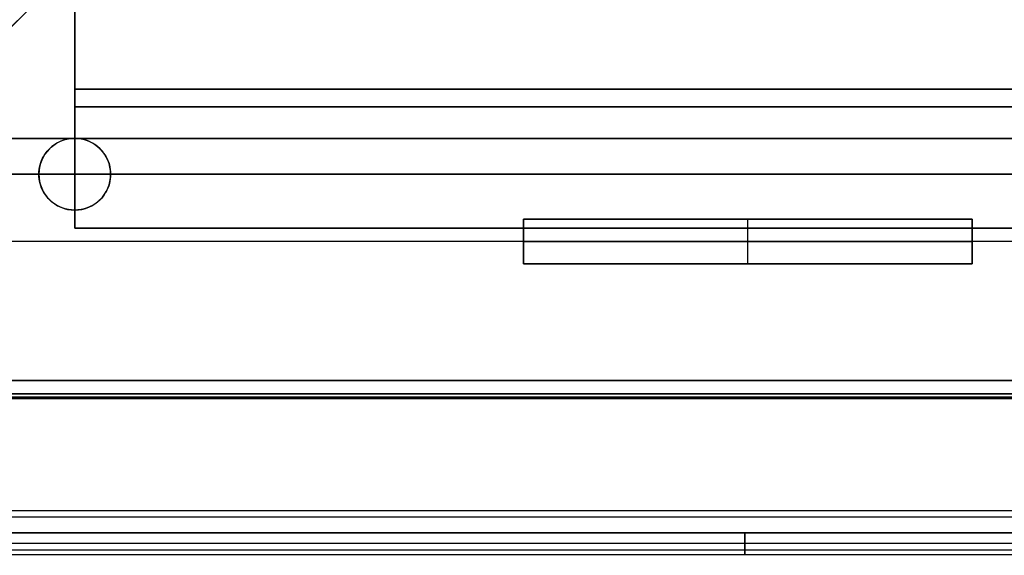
# Model space of a CAD drawing. Header units: millimetres. Extents: x -360 to 360, y 0 to 720.
# Tile 39 of 91: x -256 to -146, y 274 to 334. Entities that reach past the tile are written whole.
import ezdxf

# ---------------------------------------------------------------- set-up
doc = ezdxf.new("R2010")
doc.units = ezdxf.units.MM
doc.header["$MEASUREMENT"] = 0
for name, color, linetype in [('IGES LEVEL 16', 7, 'Continuous'), ('IGES LEVEL 18', 7, 'Continuous'), ('IGES LEVEL 20', 7, 'Continuous'), ('IGES LEVEL 27', 7, 'Continuous'), ('IGES LEVEL 28', 7, 'Continuous'), ('IGES LEVEL 32', 7, 'Continuous'), ('IGES LEVEL 34', 7, 'Continuous'), ('IGES LEVEL 36', 7, 'Continuous'), ('IGES LEVEL 38', 7, 'Continuous'), ('IGES LEVEL 9', 7, 'Continuous')]:
    doc.layers.add(name, color=color, linetype=linetype)

msp = doc.modelspace()

# ---------------------------------------------------------------- linework, layer by layer
at = {"layer": 'IGES LEVEL 16'}
for points in [[(-150, 312, 276), (-175, 312, 276), (-200, 312, 276)], [(-200, 312, 226), (-175, 312, 226), (-150, 312, 226)], [(-200, 307, 276), (-200, 309.5, 276), (-200, 312, 276)], [(-200, 312, 226), (-200, 309.5, 226), (-200, 307, 226)], [(-200, 312, 276), (-200, 312, 251), (-200, 312, 226)], [(-150, 312, 276), (-150, 309.5, 276), (-150, 307, 276)], [(-150, 312, 226), (-150, 312, 251), (-150, 312, 276)], [(-150, 312, 226), (-150, 309.5, 226), (-150, 307, 226)], [(-200, 307, 276), (-175, 307, 276), (-150, 307, 276)], [(-150, 307, 226), (-175, 307, 226), (-200, 307, 226)], [(-200, 307, 226), (-200, 307, 251), (-200, 307, 276)], [(-150, 307, 276), (-150, 307, 251), (-150, 307, 226)]]:
    msp.add_open_spline(points, degree=2, dxfattribs=at)
at = {"layer": 'IGES LEVEL 16', "color": 252}
for points in [[(-200, 312, 276), (-200, 312, 251), (-200, 312, 226)], [(-200, 312, 226), (-175, 312, 226), (-150, 312, 226)], [(-150, 312, 276), (-175, 312, 276), (-200, 312, 276)], [(-200, 312, 251), (-175, 312, 251), (-150, 312, 251)], [(-150, 312, 276), (-175, 312, 276), (-200, 312, 276)], [(-200, 312, 276), (-200, 309.5, 276), (-200, 307, 276)], [(-200, 307, 226), (-200, 309.5, 226), (-200, 312, 226)], [(-200, 312, 226), (-175, 312, 226), (-150, 312, 226)], [(-200, 307, 276), (-200, 309.5, 276), (-200, 312, 276)], [(-200, 312, 276), (-200, 312, 251), (-200, 312, 226)], [(-200, 312, 226), (-200, 309.5, 226), (-200, 307, 226)], [(-200, 307, 251), (-200, 309.5, 251), (-200, 312, 251)], [(-175, 312, 276), (-175, 312, 251), (-175, 312, 226)], [(-175, 307, 276), (-175, 309.5, 276), (-175, 312, 276)], [(-175, 307, 226), (-175, 309.5, 226), (-175, 312, 226)], [(-150, 312, 226), (-150, 312, 251), (-150, 312, 276)], [(-150, 307, 276), (-150, 309.5, 276), (-150, 312, 276)], [(-150, 307, 226), (-150, 309.5, 226), (-150, 312, 226)], [(-150, 312, 226), (-150, 312, 251), (-150, 312, 276)], [(-150, 312, 276), (-150, 309.5, 276), (-150, 307, 276)], [(-150, 307, 251), (-150, 309.5, 251), (-150, 312, 251)], [(-150, 312, 226), (-150, 309.5, 226), (-150, 307, 226)], [(-200, 309.5, 276), (-175, 309.5, 276), (-150, 309.5, 276)], [(-150, 309.5, 226), (-175, 309.5, 226), (-200, 309.5, 226)], [(-200, 309.5, 226), (-200, 309.5, 251), (-200, 309.5, 276)], [(-150, 309.5, 276), (-150, 309.5, 251), (-150, 309.5, 226)], [(-200, 307, 276), (-200, 307, 251), (-200, 307, 226)], [(-200, 307, 226), (-175, 307, 226), (-150, 307, 226)], [(-150, 307, 276), (-175, 307, 276), (-200, 307, 276)], [(-200, 307, 251), (-175, 307, 251), (-150, 307, 251)], [(-200, 307, 276), (-175, 307, 276), (-150, 307, 276)], [(-150, 307, 226), (-175, 307, 226), (-200, 307, 226)], [(-200, 307, 226), (-200, 307, 251), (-200, 307, 276)], [(-175, 307, 276), (-175, 307, 251), (-175, 307, 226)], [(-150, 307, 226), (-150, 307, 251), (-150, 307, 276)], [(-150, 307, 276), (-150, 307, 251), (-150, 307, 226)]]:
    msp.add_open_spline(points, degree=2, dxfattribs=at)
at = {"layer": 'IGES LEVEL 18'}
for points in [[(-150, 312, -226), (-175, 312, -226), (-200, 312, -226)], [(-200, 312, -276), (-175, 312, -276), (-150, 312, -276)], [(-200, 307, -226), (-200, 309.5, -226), (-200, 312, -226)], [(-200, 312, -276), (-200, 309.5, -276), (-200, 307, -276)], [(-200, 312, -226), (-200, 312, -251), (-200, 312, -276)], [(-150, 312, -226), (-150, 309.5, -226), (-150, 307, -226)], [(-150, 312, -276), (-150, 312, -251), (-150, 312, -226)], [(-150, 312, -276), (-150, 309.5, -276), (-150, 307, -276)], [(-200, 307, -226), (-175, 307, -226), (-150, 307, -226)], [(-150, 307, -276), (-175, 307, -276), (-200, 307, -276)], [(-200, 307, -276), (-200, 307, -251), (-200, 307, -226)], [(-150, 307, -226), (-150, 307, -251), (-150, 307, -276)]]:
    msp.add_open_spline(points, degree=2, dxfattribs=at)
at = {"layer": 'IGES LEVEL 18', "color": 252}
for points in [[(-200, 312, -276), (-200, 312, -251), (-200, 312, -226)], [(-200, 312, -226), (-175, 312, -226), (-150, 312, -226)], [(-150, 312, -276), (-175, 312, -276), (-200, 312, -276)], [(-200, 312, -251), (-175, 312, -251), (-150, 312, -251)], [(-150, 312, -226), (-175, 312, -226), (-200, 312, -226)], [(-200, 312, -226), (-200, 309.5, -226), (-200, 307, -226)], [(-200, 307, -276), (-200, 309.5, -276), (-200, 312, -276)], [(-200, 312, -276), (-175, 312, -276), (-150, 312, -276)], [(-200, 307, -226), (-200, 309.5, -226), (-200, 312, -226)], [(-200, 312, -226), (-200, 312, -251), (-200, 312, -276)], [(-200, 312, -276), (-200, 309.5, -276), (-200, 307, -276)], [(-200, 307, -251), (-200, 309.5, -251), (-200, 312, -251)], [(-175, 312, -276), (-175, 312, -251), (-175, 312, -226)], [(-175, 307, -226), (-175, 309.5, -226), (-175, 312, -226)], [(-175, 307, -276), (-175, 309.5, -276), (-175, 312, -276)], [(-150, 312, -226), (-150, 312, -251), (-150, 312, -276)], [(-150, 307, -226), (-150, 309.5, -226), (-150, 312, -226)], [(-150, 307, -276), (-150, 309.5, -276), (-150, 312, -276)], [(-150, 312, -276), (-150, 312, -251), (-150, 312, -226)], [(-150, 312, -226), (-150, 309.5, -226), (-150, 307, -226)], [(-150, 307, -251), (-150, 309.5, -251), (-150, 312, -251)], [(-150, 312, -276), (-150, 309.5, -276), (-150, 307, -276)], [(-200, 309.5, -226), (-175, 309.5, -226), (-150, 309.5, -226)], [(-150, 309.5, -276), (-175, 309.5, -276), (-200, 309.5, -276)], [(-200, 309.5, -276), (-200, 309.5, -251), (-200, 309.5, -226)], [(-150, 309.5, -226), (-150, 309.5, -251), (-150, 309.5, -276)], [(-200, 307, -276), (-200, 307, -251), (-200, 307, -226)], [(-200, 307, -226), (-175, 307, -226), (-150, 307, -226)], [(-150, 307, -276), (-175, 307, -276), (-200, 307, -276)], [(-200, 307, -251), (-175, 307, -251), (-150, 307, -251)], [(-200, 307, -226), (-175, 307, -226), (-150, 307, -226)], [(-150, 307, -276), (-175, 307, -276), (-200, 307, -276)], [(-200, 307, -276), (-200, 307, -251), (-200, 307, -226)], [(-175, 307, -276), (-175, 307, -251), (-175, 307, -226)], [(-150, 307, -226), (-150, 307, -251), (-150, 307, -276)], [(-150, 307, -226), (-150, 307, -251), (-150, 307, -276)]]:
    msp.add_open_spline(points, degree=2, dxfattribs=at)
at = {"layer": 'IGES LEVEL 20'}
for centre, start, end in [((-250, 317, -278), 0, 180), ((-250, 317, -294), 0, 180), ((-250, 317, -296), 0, 180), ((-250, 317, -276), 0, 180), ((-250, 317, -278), 180, 0), ((-250, 317, -276), 180, 0), ((-250, 317, -296), 180, 0), ((-250, 317, -294), 180, 0)]:
    msp.add_arc(centre, 4, start, end, dxfattribs=at)
at = {"layer": 'IGES LEVEL 20', "color": 252}
for centre, start, end in [((-250, 317, -294), 0, 180), ((-250, 317, -296), 0, 180), ((-250, 317, -295.5), 0, 180), ((-250, 317, -295), 0, 180), ((-250, 317, -294.5), 0, 180), ((-250, 317, -276), 0, 180), ((-250, 317, -278), 0, 180), ((-250, 317, -277.5), 0, 180), ((-250, 317, -277), 0, 180), ((-250, 317, -276.5), 0, 180), ((-250, 317, -278), 0, 180), ((-250, 317, -294), 0, 180), ((-250, 317, -276), 0, 180), ((-250, 317, -278), 180, 0), ((-250, 317, -294), 180, 0), ((-250, 317, -276), 180, 0), ((-250, 317, -278), 180, 0), ((-250, 317, -276), 180, 0), ((-250, 317, -277.5), 180, 360), ((-250, 317, -277), 180, 360), ((-250, 317, -276.5), 180, 360), ((-250, 317, -296), 180, 0), ((-250, 317, -294), 180, 0), ((-250, 317, -295.5), 180, 360), ((-250, 317, -295), 180, 360), ((-250, 317, -294.5), 180, 360)]:
    msp.add_arc(centre, 4, start, end, dxfattribs=at)
for points, knots in [([(-254, 317, -296), (-254, 317.71, -296), (-253.81, 318.41, -296), (-253.23, 319.41, -296), (-252.95, 319.74, -296), (-251.89, 320.66, -296), (-250.96, 321, -296), (-249.04, 321, -296), (-248.11, 320.66, -296), (-247.05, 319.74, -296), (-246.77, 319.41, -296), (-246.19, 318.41, -296), (-246, 317.71, -296), (-246, 317, -296)], [1, 1, 1, 1, 1.167671, 1.167671, 1.273728, 1.273728, 1.500006, 1.500006, 1.726333, 1.726333, 1.83234, 1.83234, 2, 2, 2, 2]), ([(-246, 317, -296), (-246, 316.29, -296), (-246.19, 315.59, -296), (-246.77, 314.59, -296), (-247.05, 314.26, -296), (-248.11, 313.34, -296), (-249.04, 313, -296), (-250.96, 313, -296), (-251.89, 313.34, -296), (-252.95, 314.26, -296), (-253.23, 314.59, -296), (-253.81, 315.59, -296), (-254, 316.29, -296), (-254, 317, -296)], [0, 0, 0, 0, 0.167671, 0.167671, 0.273727, 0.273727, 0.500006, 0.500006, 0.726332, 0.726332, 0.832339, 0.832339, 1, 1, 1, 1])]:
    msp.add_open_spline(points, degree=3, knots=knots, dxfattribs=at)
for points in [[(-250.78, 320.92, -296), (-250.78, 320.92, -295), (-250.78, 320.92, -294)], [(-250.78, 320.92, -278), (-250.78, 320.92, -277), (-250.78, 320.92, -276)], [(-247.46, 320.09, -296), (-247.46, 320.09, -295), (-247.46, 320.09, -294)], [(-247.46, 320.09, -278), (-247.46, 320.09, -277), (-247.46, 320.09, -276)], [(-253.53, 318.89, -296), (-253.53, 318.89, -295), (-253.53, 318.89, -294)], [(-253.53, 318.89, -278), (-253.53, 318.89, -277), (-253.53, 318.89, -276)], [(-254, 317, -278), (-285, 317, -278), (-316, 317, -278)], [(-316, 317, -294), (-285, 317, -294), (-254, 317, -294)], [(-316, 317, -296), (-285, 317, -296), (-254, 317, -296)], [(-254, 317, -276), (-285, 317, -276), (-316, 317, -276)], [(-254, 317, -296), (-254, 317, -295), (-254, 317, -294)], [(-254, 317, -278), (-254, 317, -277), (-254, 317, -276)], [(-254, 317, -276), (-254, 317, -277), (-254, 317, -278)], [(-254, 317, -294), (-254, 317, -295), (-254, 317, -296)], [(-246, 317, -294), (-246, 317, -295), (-246, 317, -296)], [(-246, 317, -276), (-246, 317, -277), (-246, 317, -278)], [(246, 317, -278), (0, 317, -278), (-246, 317, -278)], [(-246, 317, -294), (0, 317, -294), (246, 317, -294)], [(-246, 317, -296), (0, 317, -296), (246, 317, -296)], [(246, 317, -276), (0, 317, -276), (-246, 317, -276)], [(-246, 317, -278), (-246, 317, -277), (-246, 317, -276)], [(-246, 317, -296), (-246, 317, -295), (-246, 317, -294)], [(-253.53, 315.11, -278), (-253.53, 315.11, -277), (-253.53, 315.11, -276)], [(-253.53, 315.11, -296), (-253.53, 315.11, -295), (-253.53, 315.11, -294)], [(-247.46, 313.91, -278), (-247.46, 313.91, -277), (-247.46, 313.91, -276)], [(-247.46, 313.91, -296), (-247.46, 313.91, -295), (-247.46, 313.91, -294)], [(-250.78, 313.08, -278), (-250.78, 313.08, -277), (-250.78, 313.08, -276)], [(-250.78, 313.08, -296), (-250.78, 313.08, -295), (-250.78, 313.08, -294)], [(316, 294, -278), (0, 294, -278), (-316, 294, -278)], [(-316, 294, -278), (0, 294, -278), (316, 294, -278)], [(316, 294, -294), (0, 294, -294), (-316, 294, -294)], [(-316, 294, -294), (0, 294, -294), (316, 294, -294)], [(-261, 294, -286), (0, 294, -286), (261, 294, -286)], [(-316, 292.5, -296), (0, 292.5, -296), (316, 292.5, -296)], [(-316, 292.5, -296), (0, 292.5, -296), (316, 292.5, -296)], [(316, 292.5, -276), (0, 292.5, -276), (-316, 292.5, -276)], [(316, 292.5, -276), (0, 292.5, -276), (-316, 292.5, -276)], [(316, 292.15, -295.85), (0, 292.15, -295.85), (-316, 292.15, -295.85)], [(316, 292.11, -276.18), (0, 292.11, -276.18), (-316, 292.11, -276.18)], [(316, 292, -295.5), (0, 292, -295.5), (-316, 292, -295.5)], [(-316, 292, -276.5), (0, 292, -276.5), (316, 292, -276.5)], [(-316, 292, -276.5), (0, 292, -276.5), (316, 292, -276.5)], [(316, 292, -295.5), (0, 292, -295.5), (-316, 292, -295.5)], [(-261, 292, -286), (0, 292, -286), (261, 292, -286)]]:
    msp.add_open_spline(points, degree=2, dxfattribs=at)
at = {"layer": 'IGES LEVEL 20'}
for points in [[(-254, 317, -276), (-254, 317, -277), (-254, 317, -278)], [(-254, 317, -294), (-254, 317, -295), (-254, 317, -296)], [(-246, 317, -278), (-246, 317, -277), (-246, 317, -276)], [(-246, 317, -296), (-246, 317, -295), (-246, 317, -294)], [(-316, 294, -278), (0, 294, -278), (316, 294, -278)], [(-316, 294, -294), (0, 294, -294), (316, 294, -294)], [(-316, 292.5, -296), (0, 292.5, -296), (316, 292.5, -296)], [(316, 292.5, -276), (0, 292.5, -276), (-316, 292.5, -276)], [(-316, 292, -276.5), (0, 292, -276.5), (316, 292, -276.5)], [(316, 292, -295.5), (0, 292, -295.5), (-316, 292, -295.5)]]:
    msp.add_open_spline(points, degree=2, dxfattribs=at)
at = {"layer": 'IGES LEVEL 27', "color": 255}
for points in [[(310, 309.5, 297), (0, 309.5, 297), (-310, 309.5, 297)], [(310, 309.5, 315), (0, 309.5, 315), (-310, 309.5, 315)], [(-310, 277, 315), (0, 277, 315), (310, 277, 315)], [(310, 277, 297), (0, 277, 297), (-310, 277, 297)], [(-310, 277, 306), (0, 277, 306), (310, 277, 306)], [(310, 277, 297), (0, 277, 297), (-310, 277, 297)], [(310, 277, 315), (0, 277, 315), (-310, 277, 315)]]:
    msp.add_open_spline(points, degree=2, dxfattribs=at)
at = {"layer": 'IGES LEVEL 27'}
for points in [[(310, 277, 297), (0, 277, 297), (-310, 277, 297)], [(310, 277, 315), (0, 277, 315), (-310, 277, 315)]]:
    msp.add_open_spline(points, degree=2, dxfattribs=at)
at = {"layer": 'IGES LEVEL 28'}
for centre, start, end in [((-250, 317, -315), 0, 180), ((-250, 317, -297), 0, 180), ((-250, 317, -315), 180, 0), ((-250, 317, -297), 180, 0)]:
    msp.add_arc(centre, 4, start, end, dxfattribs=at)
at = {"layer": 'IGES LEVEL 28', "color": 255}
for centre, start, end in [((-250, 317, -297), 0, 180), ((-250, 317, -315), 0, 180), ((-250, 317, -310.5), 0, 180), ((-250, 317, -306), 0, 180), ((-250, 317, -301.5), 0, 180), ((-250, 317, -315), 0, 180), ((-250, 317, -297), 0, 180), ((-250, 317, -315), 180, 0), ((-250, 317, -297), 180, 0), ((-250, 317, -315), 180, 0), ((-250, 317, -297), 180, 0), ((-250, 317, -310.5), 180, 360), ((-250, 317, -306), 180, 360), ((-250, 317, -301.5), 180, 360)]:
    msp.add_arc(centre, 4, start, end, dxfattribs=at)
for points in [[(-250.78, 320.92, -315), (-250.78, 320.92, -306), (-250.78, 320.92, -297)], [(-247.46, 320.09, -315), (-247.46, 320.09, -306), (-247.46, 320.09, -297)], [(-253.53, 318.89, -315), (-253.53, 318.89, -306), (-253.53, 318.89, -297)], [(-254, 317, -315), (-254, 317, -306), (-254, 317, -297)], [(-254, 317, -297), (-254, 317, -306), (-254, 317, -315)], [(-246, 317, -297), (-246, 317, -306), (-246, 317, -315)], [(-246, 317, -315), (-246, 317, -306), (-246, 317, -297)], [(-253.53, 315.11, -315), (-253.53, 315.11, -306), (-253.53, 315.11, -297)], [(-247.46, 313.91, -315), (-247.46, 313.91, -306), (-247.46, 313.91, -297)], [(-250.78, 313.08, -315), (-250.78, 313.08, -306), (-250.78, 313.08, -297)], [(310, 309.5, -315), (0, 309.5, -315), (-310, 309.5, -315)], [(310, 309.5, -297), (0, 309.5, -297), (-310, 309.5, -297)], [(-310, 277, -297), (0, 277, -297), (310, 277, -297)], [(310, 277, -315), (0, 277, -315), (-310, 277, -315)], [(-310, 277, -306), (0, 277, -306), (310, 277, -306)], [(310, 277, -315), (0, 277, -315), (-310, 277, -315)], [(310, 277, -297), (0, 277, -297), (-310, 277, -297)]]:
    msp.add_open_spline(points, degree=2, dxfattribs=at)
at = {"layer": 'IGES LEVEL 28'}
for points in [[(-254, 317, -297), (-254, 317, -306), (-254, 317, -315)], [(-246, 317, -315), (-246, 317, -306), (-246, 317, -297)], [(310, 277, -315), (0, 277, -315), (-310, 277, -315)], [(310, 277, -297), (0, 277, -297), (-310, 277, -297)]]:
    msp.add_open_spline(points, degree=2, dxfattribs=at)
at = {"layer": 'IGES LEVEL 32'}
for centre, start, end in [((-250, 317, -315), 0, 180), ((-250, 317, -333), 0, 180), ((-250, 317, -315), 180, 0), ((-250, 317, -333), 180, 0)]:
    msp.add_arc(centre, 4, start, end, dxfattribs=at)
at = {"layer": 'IGES LEVEL 32', "color": 255}
for centre, start, end in [((-250, 317, -333), 0, 180), ((-250, 317, -315), 0, 180), ((-250, 317, -319.5), 360, 180), ((-250, 317, -324), 360, 180), ((-250, 317, -328.5), 360, 180), ((-250, 317, -315), 0, 180), ((-250, 317, -333), 0, 180), ((-250, 317, -315), 180, 360), ((-250, 317, -333), 180, 0), ((-250, 317, -315), 180, 360), ((-250, 317, -333), 180, 0), ((-250, 317, -319.5), 180, 360), ((-250, 317, -324), 180, 360), ((-250, 317, -328.5), 180, 360)]:
    msp.add_arc(centre, 4, start, end, dxfattribs=at)
for points in [[(-249.22, 320.92, -315), (-249.22, 320.92, -324), (-249.22, 320.92, -333)], [(-252.54, 320.09, -315), (-252.54, 320.09, -324), (-252.54, 320.09, -333)], [(-246.47, 318.89, -315), (-246.47, 318.89, -324), (-246.47, 318.89, -333)], [(-254, 317, -333), (-254, 317, -324), (-254, 317, -315)], [(-254, 317, -315), (-254, 317, -324), (-254, 317, -333)], [(-246, 317, -315), (-246, 317, -324), (-246, 317, -333)], [(-246, 317, -333), (-246, 317, -324), (-246, 317, -315)], [(-246.47, 315.11, -315), (-246.47, 315.11, -324), (-246.47, 315.11, -333)], [(-252.54, 313.91, -315), (-252.54, 313.91, -324), (-252.54, 313.91, -333)], [(-249.22, 313.08, -315), (-249.22, 313.08, -324), (-249.22, 313.08, -333)], [(-332.5, 277, -333), (0, 277, -333), (332.5, 277, -333)], [(332.5, 277, -315), (0, 277, -315), (-332.5, 277, -315)], [(-332.5, 277, -324), (0, 277, -324), (332.5, 277, -324)], [(332.5, 277, -315), (0, 277, -315), (-332.5, 277, -315)], [(-332.5, 277, -333), (0, 277, -333), (332.5, 277, -333)]]:
    msp.add_open_spline(points, degree=2, dxfattribs=at)
at = {"layer": 'IGES LEVEL 32'}
for points in [[(-254, 317, -315), (-254, 317, -324), (-254, 317, -333)], [(-246, 317, -333), (-246, 317, -324), (-246, 317, -315)], [(332.5, 277, -315), (0, 277, -315), (-332.5, 277, -315)], [(-332.5, 277, -333), (0, 277, -333), (332.5, 277, -333)]]:
    msp.add_open_spline(points, degree=2, dxfattribs=at)
at = {"layer": 'IGES LEVEL 34'}
for points in [[(-250, 340, -247.5), (-250, 325.5, -247.5), (-250, 311, -247.5)], [(-250, 311, 247.5), (-250, 325.5, 247.5), (-250, 340, 247.5)], [(-250, 311, -242.5), (-250, 324.5, -242.5), (-250, 338, -242.5)], [(-250, 338, 242.5), (-250, 324.5, 242.5), (-250, 311, 242.5)], [(-250, 311, -247.5), (-250, 311, -245), (-250, 311, -242.5)], [(250, 311, -242.5), (0, 311, -242.5), (-250, 311, -242.5)], [(-250, 311, -247.5), (0, 311, -247.5), (250, 311, -247.5)], [(-250, 311, 242.5), (-250, 311, 245), (-250, 311, 247.5)], [(250, 311, 242.5), (0, 311, 242.5), (-250, 311, 242.5)], [(250, 311, 247.5), (0, 311, 247.5), (-250, 311, 247.5)]]:
    msp.add_open_spline(points, degree=2, dxfattribs=at)
at = {"layer": 'IGES LEVEL 34', "color": 253}
for points in [[(-250, 340, -247.5), (-250, 325.5, -247.5), (-250, 311, -247.5)], [(-250, 340, -247.5), (-250, 325.5, -247.5), (-250, 311, -247.5)], [(-250, 340, 247.5), (-250, 325.5, 247.5), (-250, 311, 247.5)], [(-250, 311, 247.5), (-250, 325.5, 247.5), (-250, 340, 247.5)], [(-250, 311, -242.5), (-250, 324.5, -242.5), (-250, 338, -242.5)], [(-250, 311, -242.5), (-250, 324.5, -242.5), (-250, 338, -242.5)], [(-250, 311, 242.5), (-250, 324.5, 242.5), (-250, 338, 242.5)], [(-250, 338, 242.5), (-250, 324.5, 242.5), (-250, 311, 242.5)], [(-250, 326.5, -247.5), (0, 326.5, -247.5), (250, 326.5, -247.5)], [(250, 326.5, 247.5), (0, 326.5, 247.5), (-250, 326.5, 247.5)], [(-250, 325.5, -247.5), (-250, 325.5, -245), (-250, 325.5, -242.5)], [(-250, 325.5, 247.5), (-250, 325.5, 245), (-250, 325.5, 242.5)], [(250, 324.5, -242.5), (0, 324.5, -242.5), (-250, 324.5, -242.5)], [(-250, 324.5, 242.5), (0, 324.5, 242.5), (250, 324.5, 242.5)], [(-250, 311, -247.5), (-250, 311, -245), (-250, 311, -242.5)], [(-250, 311, -247.5), (-250, 311, -245), (-250, 311, -242.5)], [(-250, 311, -242.5), (0, 311, -242.5), (250, 311, -242.5)], [(250, 311, -247.5), (0, 311, -247.5), (-250, 311, -247.5)], [(-250, 311, -245), (0, 311, -245), (250, 311, -245)], [(250, 311, -242.5), (0, 311, -242.5), (-250, 311, -242.5)], [(-250, 311, -247.5), (0, 311, -247.5), (250, 311, -247.5)], [(-250, 311, 247.5), (-250, 311, 245), (-250, 311, 242.5)], [(-250, 311, 242.5), (0, 311, 242.5), (250, 311, 242.5)], [(-250, 311, 242.5), (-250, 311, 245), (-250, 311, 247.5)], [(-250, 311, 247.5), (0, 311, 247.5), (250, 311, 247.5)], [(250, 311, 242.5), (0, 311, 242.5), (-250, 311, 242.5)], [(-250, 311, 245), (0, 311, 245), (250, 311, 245)], [(250, 311, 247.5), (0, 311, 247.5), (-250, 311, 247.5)]]:
    msp.add_open_spline(points, degree=2, dxfattribs=at)
at = {"layer": 'IGES LEVEL 36', "color": 253}
for points in [[(-341, 321, 335), (0, 321, 335), (341, 321, 335)], [(341, 321, -335), (0, 321, -335), (-341, 321, -335)], [(-360, 277), (0, 277), (360, 277)], [(341, 277, 335), (0, 277, 335), (-341, 277, 335)], [(-341, 277, -335), (0, 277, -335), (341, 277, -335)], [(-341, 277, 335), (0, 277, 335), (341, 277, 335)], [(341, 277, -335), (0, 277, -335), (-341, 277, -335)]]:
    msp.add_open_spline(points, degree=2, dxfattribs=at)
at = {"layer": 'IGES LEVEL 36'}
for points in [[(-341, 277, 335), (0, 277, 335), (341, 277, 335)], [(341, 277, -335), (0, 277, -335), (-341, 277, -335)]]:
    msp.add_open_spline(points, degree=2, dxfattribs=at)
at = {"layer": 'IGES LEVEL 38', "color": 253, "extrusion": (1, 0, 0)}
msp.add_arc((277, -338, -175.33), 2.5, 90, 270, dxfattribs=at)
at = {"layer": 'IGES LEVEL 38'}
for points, knots in [([(-154, 467, -223), (-156.25, 466.04, -223), (-158.91, 464.78, -223.03), (-163.59, 462.37, -223.18), (-165.26, 461.47, -223.24), (-167.96, 459.98, -223.38), (-168.89, 459.45, -223.42), (-170.33, 458.62, -223.51), (-170.82, 458.34, -223.54), (-171.56, 457.9, -223.58), (-171.94, 457.68, -223.61), (-172.38, 457.42, -223.64), (-172.6, 457.29, -223.65), (-172.7, 457.23, -223.66), (-172.76, 457.19, -223.66), (-172.81, 457.16, -223.67), (-175.22, 455.72, -223.83), (-177.89, 454.07, -224.03), (-182.31, 451.22, -224.44), (-183.86, 450.21, -224.59), (-186.29, 448.59, -224.85), (-187.12, 448.04, -224.93), (-188.39, 447.18, -225.08), (-189.03, 446.74, -225.15), (-189.8, 446.22, -225.24), (-190.18, 445.96, -225.28), (-190.37, 445.83, -225.31), (-190.45, 445.77, -225.32), (-190.51, 445.74, -225.32), (-190.55, 445.71, -225.33), (-194.9, 442.72, -225.84), (-199.99, 439.09, -226.52), (-208.8, 432.54, -227.94), (-211.94, 430.17, -228.48), (-216.93, 426.31, -229.4), (-218.64, 424.98, -229.73), (-221.28, 422.9, -230.26), (-222.17, 422.2, -230.44), (-223.52, 421.12, -230.73), (-224.2, 420.58, -230.87), (-225.01, 419.94, -231.04), (-225.41, 419.61, -231.13), (-225.61, 419.45, -231.17), (-225.7, 419.38, -231.19), (-225.76, 419.34, -231.2), (-225.79, 419.3, -231.21), (-235.6, 411.43, -233.33), (-246.22, 402.55, -236.02), (-262.78, 387.77, -241.32), (-268.4, 382.6, -243.3), (-276.85, 374.54, -246.62), (-279.67, 371.8, -247.79), (-283.88, 367.63, -249.65), (-285.29, 366.22, -250.28), (-287.38, 364.11, -251.26), (-288.43, 363.04, -251.76), (-289.65, 361.8, -252.34), (-290.17, 361.26, -252.6), (-290.51, 360.9, -252.77), (-290.7, 360.71, -252.86), (-296.1, 355.13, -255.54), (-300.73, 350.09, -258.13), (-306.82, 343.09, -261.91), (-308.71, 340.85, -263.15), (-311.34, 337.62, -264.97), (-312.19, 336.56, -265.57), (-313.41, 335.01, -266.46), (-314.01, 334.24, -266.9), (-314.59, 333.49, -267.34), (-314.97, 332.98, -267.63), (-315.15, 332.75, -267.76), (-316.95, 330.38, -269.14), (-318.49, 328.24, -270.4), (-320.73, 325, -272.32), (-321.46, 323.92, -272.97), (-322.53, 322.28, -273.95), (-322.88, 321.75, -274.26), (-323.62, 320.58, -274.97), (-323.99, 320.01, -275.32), (-325.75, 317.2, -277.03), (-326.98, 315.11, -278.32), (-328.6, 312.22, -280.12), (-329.11, 311.3, -280.69), (-329.81, 309.96, -281.52), (-330.15, 309.31, -281.93), (-330.53, 308.58, -282.38), (-330.68, 308.26, -282.57), (-330.79, 308.06, -282.7), (-330.83, 307.97, -282.76), (-331.79, 306.03, -283.95), (-332.66, 304.23, -285.1), (-333.91, 301.59, -286.86), (-334.32, 300.71, -287.45), (-334.91, 299.41, -288.36), (-335.21, 298.77, -288.81), (-335.54, 298.02, -289.34), (-335.69, 297.7, -289.57), (-335.78, 297.49, -289.73), (-335.82, 297.39, -289.8), (-336.69, 295.44, -291.21), (-337.42, 293.78, -292.52), (-338.4, 291.53, -294.42), (-338.71, 290.83, -295.05), (-339.14, 289.83, -295.98), (-339.35, 289.34, -296.44), (-339.59, 288.81, -296.97), (-339.7, 288.55, -297.23), (-339.75, 288.43, -297.35), (-339.78, 288.36, -297.42), (-339.79, 288.33, -297.45), (-342.4, 282.36, -303.59), (-344, 279, -310.38), (-344, 279, -318)], [0, 0, 0, 0, 0.03125, 0.03125, 0.046875, 0.046875, 0.054687, 0.054687, 0.058594, 0.058594, 0.060547, 0.061523, 0.062012, 0.062256, 0.062256, 0.0625, 0.0625, 0.09375, 0.09375, 0.109375, 0.109375, 0.117187, 0.117187, 0.121094, 0.123047, 0.124023, 0.124512, 0.124756, 0.124756, 0.125, 0.125, 0.1875, 0.1875, 0.21875, 0.21875, 0.234375, 0.234375, 0.242187, 0.242187, 0.246094, 0.248047, 0.249023, 0.249512, 0.249756, 0.249756, 0.25, 0.25, 0.375, 0.375, 0.4375, 0.4375, 0.46875, 0.46875, 0.484375, 0.484375, 0.492187, 0.496094, 0.498047, 0.498047, 0.5, 0.5, 0.5625, 0.5625, 0.59375, 0.59375, 0.609375, 0.609375, 0.617187, 0.621094, 0.621094, 0.625, 0.625, 0.65625, 0.65625, 0.671875, 0.671875, 0.679687, 0.679687, 0.6875, 0.6875, 0.71875, 0.71875, 0.734375, 0.734375, 0.742187, 0.746094, 0.748047, 0.748047, 0.75, 0.75, 0.78125, 0.78125, 0.796875, 0.796875, 0.804687, 0.808594, 0.810547, 0.810547, 0.8125, 0.8125, 0.84375, 0.84375, 0.859375, 0.859375, 0.867187, 0.871094, 0.873047, 0.874023, 0.874023, 0.875, 0.875, 1, 1, 1, 1]), ([(-342, 277, -318), (-342, 277, -314.21), (-341.17, 277.4, -310.62), (-338.81, 278.48, -305.5), (-337.83, 278.92, -303.84), (-336.11, 279.69, -301.41), (-335.49, 279.97, -300.61), (-334.49, 280.41, -299.43), (-333.98, 280.63, -298.85), (-333.45, 280.87, -298.27), (-333.08, 281.03, -297.88), (-332.89, 281.11, -297.67), (-331.33, 281.79, -296.07), (-329.87, 282.43, -294.73), (-327.62, 283.43, -292.83), (-326.85, 283.76, -292.21), (-325.69, 284.27, -291.32), (-325.1, 284.52, -290.88), (-324.51, 284.78, -290.45), (-324.12, 284.95, -290.16), (-323.94, 285.03, -290.03), (-322.02, 285.86, -288.68), (-320.28, 286.65, -287.49), (-317.64, 287.89, -285.72), (-316.3, 288.53, -284.85), (-314.73, 289.31, -283.83), (-313.94, 289.71, -283.33), (-313.54, 289.91, -283.08), (-313.37, 290, -282.97), (-313.26, 290.05, -282.9), (-313.21, 290.08, -282.87), (-308.89, 292.28, -280.14), (-304.69, 294.68, -277.55), (-298.52, 298.57, -273.82), (-296.49, 299.92, -272.61), (-293.47, 302.02, -270.82), (-292.47, 302.73, -270.23), (-290.98, 303.81, -269.36), (-290.24, 304.36, -268.92), (-289.37, 305, -268.42), (-289, 305.28, -268.2), (-288.76, 305.47, -268.06), (-288.65, 305.55, -267.99), (-284.28, 308.86, -265.45), (-279.84, 312.48, -262.95), (-272.84, 318.59, -259.18), (-270.45, 320.74, -257.93), (-266.77, 324.13, -256.05), (-265.53, 325.29, -255.43), (-263.65, 327.08, -254.49), (-262.7, 327.98, -254.03), (-261.74, 328.9, -253.56), (-261.1, 329.52, -253.25), (-260.79, 329.81, -253.1), (-249.69, 340.57, -247.78), (-239.2, 351.6, -243.49), (-224.39, 368.12, -238.13), (-219.6, 373.63, -236.53), (-212.69, 381.8, -234.36), (-210.43, 384.51, -233.68), (-207.11, 388.54, -232.71), (-206.01, 389.88, -232.4), (-204.39, 391.88, -231.94), (-203.58, 392.87, -231.72), (-202.64, 394.03, -231.46), (-202.18, 394.61, -231.34), (-201.94, 394.9, -231.28), (-201.83, 395.04, -231.24), (-201.78, 395.1, -231.23), (-201.74, 395.15, -231.22), (-201.74, 395.16, -231.22), (-195.35, 403.11, -229.5), (-189.58, 410.64, -228.15), (-179.26, 424.71, -225.99), (-174.71, 431.26, -225.18), (-162.86, 449.28, -223.38), (-157.35, 459.14, -223), (-154, 467, -223)], [0, 0, 0, 0, 0.0625, 0.0625, 0.09375, 0.09375, 0.109375, 0.109375, 0.117188, 0.121094, 0.121094, 0.125, 0.125, 0.15625, 0.15625, 0.171875, 0.171875, 0.179688, 0.183594, 0.183594, 0.1875, 0.1875, 0.21875, 0.21875, 0.234375, 0.242188, 0.246094, 0.248047, 0.249023, 0.249023, 0.25, 0.25, 0.3125, 0.3125, 0.34375, 0.34375, 0.359375, 0.359375, 0.367188, 0.371094, 0.373047, 0.373047, 0.375, 0.375, 0.4375, 0.4375, 0.46875, 0.46875, 0.484375, 0.484375, 0.492188, 0.496094, 0.496094, 0.5, 0.5, 0.625, 0.625, 0.6875, 0.6875, 0.71875, 0.71875, 0.734375, 0.734375, 0.742187, 0.746094, 0.748047, 0.749023, 0.749512, 0.749756, 0.749756, 0.75, 0.75, 0.8125, 0.8125, 0.875, 0.875, 1, 1, 1, 1])]:
    msp.add_open_spline(points, degree=3, knots=knots, dxfattribs=at)
at = {"layer": 'IGES LEVEL 38', "color": 253}
for points, knots in [([(-154, 467, -223), (-160.88, 464.07, -223), (-166.85, 460.72, -223.26), (-178.8, 453.58, -224.07), (-184.68, 449.74, -224.63), (-202.34, 437.6, -226.73), (-214.14, 428.67, -228.69), (-249.15, 400.53, -236.25), (-272.02, 380, -243.61), (-300.28, 350.82, -257.61), (-308.62, 341.36, -262.76), (-322.07, 323.61, -273.08), (-327.09, 315.32, -278.11), (-334.69, 300.38, -287.54), (-337.47, 293.65, -291.99), (-342.15, 282.93, -303), (-344, 279, -309.83), (-344, 279, -318)], [0, 0, 0, 0, 0.0221749, 0.0221749, 0.0443498, 0.0443498, 0.0886996, 0.0886996, 0.1773991, 0.1773991, 0.2217489, 0.2217489, 0.2660987, 0.2660987, 0.3104485, 0.3104485, 0.3547983, 0.3547983, 0.3547983, 0.3547983]), ([(-154, 467, -223), (-156.25, 466.04, -223), (-158.91, 464.78, -223.03), (-163.59, 462.37, -223.18), (-165.26, 461.47, -223.24), (-167.96, 459.98, -223.38), (-168.89, 459.45, -223.42), (-170.33, 458.62, -223.51), (-170.82, 458.34, -223.54), (-171.56, 457.9, -223.58), (-171.94, 457.68, -223.61), (-172.38, 457.42, -223.64), (-172.6, 457.29, -223.65), (-172.7, 457.23, -223.66), (-172.76, 457.19, -223.66), (-172.81, 457.16, -223.67), (-175.22, 455.72, -223.83), (-177.89, 454.07, -224.03), (-182.31, 451.22, -224.44), (-183.86, 450.21, -224.59), (-186.29, 448.59, -224.85), (-187.12, 448.04, -224.93), (-188.39, 447.18, -225.08), (-189.03, 446.74, -225.15), (-189.8, 446.22, -225.24), (-190.18, 445.96, -225.28), (-190.37, 445.83, -225.31), (-190.45, 445.77, -225.32), (-190.51, 445.74, -225.32), (-190.55, 445.71, -225.33), (-194.9, 442.72, -225.84), (-199.99, 439.09, -226.52), (-208.8, 432.54, -227.94), (-211.94, 430.17, -228.48), (-216.93, 426.31, -229.4), (-218.64, 424.98, -229.73), (-221.28, 422.9, -230.26), (-222.17, 422.2, -230.44), (-223.52, 421.12, -230.73), (-224.2, 420.58, -230.87), (-225.01, 419.94, -231.04), (-225.41, 419.61, -231.13), (-225.61, 419.45, -231.17), (-225.7, 419.38, -231.19), (-225.76, 419.34, -231.2), (-225.79, 419.3, -231.21), (-235.6, 411.43, -233.33), (-246.22, 402.55, -236.02), (-262.78, 387.77, -241.32), (-268.4, 382.6, -243.3), (-276.85, 374.54, -246.62), (-279.67, 371.8, -247.79), (-283.88, 367.63, -249.65), (-285.29, 366.22, -250.28), (-287.38, 364.11, -251.26), (-288.43, 363.04, -251.76), (-289.65, 361.8, -252.34), (-290.17, 361.26, -252.6), (-290.51, 360.9, -252.77), (-290.7, 360.71, -252.86), (-296.1, 355.13, -255.54), (-300.73, 350.09, -258.13), (-306.82, 343.09, -261.91), (-308.71, 340.85, -263.15), (-311.34, 337.62, -264.97), (-312.19, 336.56, -265.57), (-313.41, 335.01, -266.46), (-314.01, 334.24, -266.9), (-314.59, 333.49, -267.34), (-314.97, 332.98, -267.63), (-315.15, 332.75, -267.76), (-316.95, 330.38, -269.14), (-318.49, 328.24, -270.4), (-320.73, 325, -272.32), (-321.46, 323.92, -272.97), (-322.53, 322.28, -273.95), (-322.88, 321.75, -274.26), (-323.62, 320.58, -274.97), (-323.99, 320.01, -275.32), (-325.75, 317.2, -277.03), (-326.98, 315.11, -278.32), (-328.6, 312.22, -280.12), (-329.11, 311.3, -280.69), (-329.81, 309.96, -281.52), (-330.15, 309.31, -281.93), (-330.53, 308.58, -282.38), (-330.68, 308.26, -282.57), (-330.79, 308.06, -282.7), (-330.83, 307.97, -282.76), (-331.79, 306.03, -283.95), (-332.66, 304.23, -285.1), (-333.91, 301.59, -286.86), (-334.32, 300.71, -287.45), (-334.91, 299.41, -288.36), (-335.21, 298.77, -288.81), (-335.54, 298.02, -289.34), (-335.69, 297.7, -289.57), (-335.78, 297.49, -289.73), (-335.82, 297.39, -289.8), (-336.69, 295.44, -291.21), (-337.42, 293.78, -292.52), (-338.4, 291.53, -294.42), (-338.71, 290.83, -295.05), (-339.14, 289.83, -295.98), (-339.35, 289.34, -296.44), (-339.59, 288.81, -296.97), (-339.7, 288.55, -297.23), (-339.75, 288.43, -297.35), (-339.78, 288.36, -297.42), (-339.79, 288.33, -297.45), (-342.4, 282.36, -303.59), (-344, 279, -310.38), (-344, 279, -318)], [2, 2, 2, 2, 2.03125, 2.03125, 2.046875, 2.046875, 2.054687, 2.054687, 2.058594, 2.058594, 2.060547, 2.061523, 2.062012, 2.062256, 2.062256, 2.0625, 2.0625, 2.09375, 2.09375, 2.109375, 2.109375, 2.117187, 2.117187, 2.121094, 2.123047, 2.124023, 2.124512, 2.124756, 2.124756, 2.125, 2.125, 2.1875, 2.1875, 2.21875, 2.21875, 2.234375, 2.234375, 2.242187, 2.242187, 2.246094, 2.248047, 2.249023, 2.249512, 2.249756, 2.249756, 2.25, 2.25, 2.375, 2.375, 2.4375, 2.4375, 2.46875, 2.46875, 2.484375, 2.484375, 2.492187, 2.496094, 2.498047, 2.498047, 2.5, 2.5, 2.5625, 2.5625, 2.59375, 2.59375, 2.609375, 2.609375, 2.617187, 2.621094, 2.621094, 2.625, 2.625, 2.65625, 2.65625, 2.671875, 2.671875, 2.679687, 2.679687, 2.6875, 2.6875, 2.71875, 2.71875, 2.734375, 2.734375, 2.742187, 2.746094, 2.748047, 2.748047, 2.75, 2.75, 2.78125, 2.78125, 2.796875, 2.796875, 2.804687, 2.808594, 2.810547, 2.810547, 2.8125, 2.8125, 2.84375, 2.84375, 2.859375, 2.859375, 2.867187, 2.871094, 2.873047, 2.874023, 2.874023, 2.875, 2.875, 3, 3, 3, 3]), ([(-342, 277, -318), (-342, 277, -309.83), (-338.07, 278.85, -303), (-327.35, 283.53, -291.99), (-320.62, 286.31, -287.54), (-305.68, 293.91, -278.11), (-297.39, 298.93, -273.08), (-279.64, 312.38, -262.76), (-270.18, 320.72, -257.61), (-241, 348.98, -243.61), (-220.47, 371.85, -236.25), (-192.33, 406.86, -228.69), (-183.4, 418.66, -226.73), (-171.26, 436.32, -224.63), (-167.42, 442.2, -224.07), (-160.28, 454.15, -223.26), (-156.93, 460.12, -223), (-154, 467, -223)], [-0.3547983, -0.3547983, -0.3547983, -0.3547983, -0.3104485, -0.3104485, -0.2660987, -0.2660987, -0.2217489, -0.2217489, -0.1773991, -0.1773991, -0.0886996, -0.0886996, -0.0443498, -0.0443498, -0.0221749, -0.0221749, 0, 0, 0, 0]), ([(-342, 277, -318), (-342, 277, -314.21), (-341.17, 277.4, -310.62), (-338.81, 278.48, -305.5), (-337.83, 278.92, -303.84), (-336.11, 279.69, -301.41), (-335.49, 279.97, -300.61), (-334.49, 280.41, -299.43), (-333.98, 280.63, -298.85), (-333.45, 280.87, -298.27), (-333.08, 281.03, -297.88), (-332.89, 281.11, -297.67), (-331.33, 281.79, -296.07), (-329.87, 282.43, -294.73), (-327.62, 283.43, -292.83), (-326.85, 283.76, -292.21), (-325.69, 284.27, -291.32), (-325.1, 284.52, -290.88), (-324.51, 284.78, -290.45), (-324.12, 284.95, -290.16), (-323.94, 285.03, -290.03), (-322.02, 285.86, -288.68), (-320.28, 286.65, -287.49), (-317.64, 287.89, -285.72), (-316.3, 288.53, -284.85), (-314.73, 289.31, -283.83), (-313.94, 289.71, -283.33), (-313.54, 289.91, -283.08), (-313.37, 290, -282.97), (-313.26, 290.05, -282.9), (-313.21, 290.08, -282.87), (-308.89, 292.28, -280.14), (-304.69, 294.68, -277.55), (-298.52, 298.57, -273.82), (-296.49, 299.92, -272.61), (-293.47, 302.02, -270.82), (-292.47, 302.73, -270.23), (-290.98, 303.81, -269.36), (-290.24, 304.36, -268.92), (-289.37, 305, -268.42), (-289, 305.28, -268.2), (-288.76, 305.47, -268.06), (-288.65, 305.55, -267.99), (-284.28, 308.86, -265.45), (-279.84, 312.48, -262.95), (-272.84, 318.59, -259.18), (-270.45, 320.74, -257.93), (-266.77, 324.13, -256.05), (-265.53, 325.29, -255.43), (-263.65, 327.08, -254.49), (-262.7, 327.98, -254.03), (-261.74, 328.9, -253.56), (-261.1, 329.52, -253.25), (-260.79, 329.81, -253.1), (-249.69, 340.57, -247.78), (-239.2, 351.6, -243.49), (-224.39, 368.12, -238.13), (-219.6, 373.63, -236.53), (-212.69, 381.8, -234.36), (-210.43, 384.51, -233.68), (-207.11, 388.54, -232.71), (-206.01, 389.88, -232.4), (-204.39, 391.88, -231.94), (-203.58, 392.87, -231.72), (-202.64, 394.03, -231.46), (-202.18, 394.61, -231.34), (-201.94, 394.9, -231.28), (-201.83, 395.04, -231.24), (-201.78, 395.1, -231.23), (-201.74, 395.15, -231.22), (-201.74, 395.16, -231.22), (-195.35, 403.11, -229.5), (-189.58, 410.64, -228.15), (-179.26, 424.71, -225.99), (-174.71, 431.26, -225.18), (-162.86, 449.28, -223.38), (-157.35, 459.14, -223), (-154, 467, -223)], [0, 0, 0, 0, 0.0625, 0.0625, 0.09375, 0.09375, 0.109375, 0.109375, 0.117188, 0.121094, 0.121094, 0.125, 0.125, 0.15625, 0.15625, 0.171875, 0.171875, 0.179688, 0.183594, 0.183594, 0.1875, 0.1875, 0.21875, 0.21875, 0.234375, 0.242188, 0.246094, 0.248047, 0.249023, 0.249023, 0.25, 0.25, 0.3125, 0.3125, 0.34375, 0.34375, 0.359375, 0.359375, 0.367188, 0.371094, 0.373047, 0.373047, 0.375, 0.375, 0.4375, 0.4375, 0.46875, 0.46875, 0.484375, 0.484375, 0.492188, 0.496094, 0.496094, 0.5, 0.5, 0.625, 0.625, 0.6875, 0.6875, 0.71875, 0.71875, 0.734375, 0.734375, 0.742187, 0.746094, 0.748047, 0.749023, 0.749512, 0.749756, 0.749756, 0.75, 0.75, 0.8125, 0.8125, 0.875, 0.875, 1, 1, 1, 1])]:
    msp.add_open_spline(points, degree=3, knots=knots, dxfattribs=at)
msp.add_rational_spline([(-154, 467, -223), (-158.91, 462.09, -223), (-163.57, 457.43, -223.2), (-173.12, 447.88, -223.84), (-177.98, 443.02, -224.29), (-192.93, 428.07, -226.05), (-203.34, 417.66, -227.74), (-235.13, 385.87, -234.39), (-257.18, 363.82, -241.05), (-286.28, 334.72, -254.07), (-295.45, 325.55, -259.01), (-311.47, 309.53, -269.39), (-318.26, 302.74, -274.78), (-329.43, 291.57, -285.35), (-333.91, 287.09, -290.56), (-340.97, 280.03, -302.7), (-343.41, 277.59, -309.76), (-343.41, 277.59, -318)], [1, 0.999981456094, 0.999745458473, 0.999123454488, 0.998725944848, 0.997313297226, 0.996087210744, 0.991033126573, 0.986271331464, 0.968967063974, 0.961228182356, 0.941382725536, 0.929496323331, 0.905231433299, 0.892530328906, 0.866723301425, 0.853412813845, 0.853553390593], degree=3, knots=[0, 0, 0, 0, 0.0221749, 0.0221749, 0.0443498, 0.0443498, 0.0886996, 0.0886996, 0.1773991, 0.1773991, 0.2217489, 0.2217489, 0.2660987, 0.2660987, 0.3104485, 0.3104485, 0.3547983, 0.3547983, 0.3547983, 0.3547983], dxfattribs=at)
for points in [[(342.23, 278.77, -339.77), (0, 278.77, -339.77), (-342.23, 278.77, -339.77)], [(-341.5, 279.5, -338), (0, 279.5, -338), (341.5, 279.5, -338)], [(-341.5, 279.5, -338), (0, 279.5, -338), (341.5, 279.5, -338)], [(-344, 277, -340.5), (0, 277, -340.5), (344, 277, -340.5)], [(344, 277, -340.5), (0, 277, -340.5), (-344, 277, -340.5)], [(342, 277, -318), (0, 277, -318), (-342, 277, -318)], [(-342, 277, -335.5), (0, 277, -335.5), (342, 277, -335.5)], [(342, 277, -318), (0, 277, -318), (-342, 277, -318)], [(-342, 277, -326.75), (0, 277, -326.75), (342, 277, -326.75)], [(342, 277, -335.5), (0, 277, -335.5), (-342, 277, -335.5)], [(345.18, 275.82, -340.2), (0, 275.82, -340.2), (-345.18, 275.82, -340.2)], [(346.45, 274.55, -338.49), (0, 274.55, -338.49), (-346.45, 274.55, -338.49)], [(345.93, 275.07, -336.41), (0, 275.07, -336.41), (-345.93, 275.07, -336.41)]]:
    msp.add_open_spline(points, degree=2, dxfattribs=at)
at = {"layer": 'IGES LEVEL 38'}
for points in [[(-341.5, 279.5, -338), (0, 279.5, -338), (341.5, 279.5, -338)], [(344, 277, -340.5), (0, 277, -340.5), (-344, 277, -340.5)], [(342, 277, -318), (0, 277, -318), (-342, 277, -318)], [(342, 277, -335.5), (0, 277, -335.5), (-342, 277, -335.5)]]:
    msp.add_open_spline(points, degree=2, dxfattribs=at)
at = {"layer": 'IGES LEVEL 9', "color": 252}
for points in [[(316, 317, 294), (0, 317, 294), (-316, 317, 294)], [(-316, 317, 278), (0, 317, 278), (316, 317, 278)], [(-316, 317, 276), (0, 317, 276), (316, 317, 276)], [(316, 317, 296), (0, 317, 296), (-316, 317, 296)], [(316, 294, 294), (0, 294, 294), (-316, 294, 294)], [(-316, 294, 294), (0, 294, 294), (316, 294, 294)], [(316, 294, 278), (0, 294, 278), (-316, 294, 278)], [(-316, 294, 278), (0, 294, 278), (316, 294, 278)], [(-261, 294, 286), (0, 294, 286), (261, 294, 286)], [(-316, 292.5, 276), (0, 292.5, 276), (316, 292.5, 276)], [(-316, 292.5, 276), (0, 292.5, 276), (316, 292.5, 276)], [(316, 292.5, 296), (0, 292.5, 296), (-316, 292.5, 296)], [(316, 292.5, 296), (0, 292.5, 296), (-316, 292.5, 296)], [(316, 292.15, 276.15), (0, 292.15, 276.15), (-316, 292.15, 276.15)], [(316, 292.11, 295.82), (0, 292.11, 295.82), (-316, 292.11, 295.82)], [(316, 292, 276.5), (0, 292, 276.5), (-316, 292, 276.5)], [(-316, 292, 295.5), (0, 292, 295.5), (316, 292, 295.5)], [(-316, 292, 295.5), (0, 292, 295.5), (316, 292, 295.5)], [(316, 292, 276.5), (0, 292, 276.5), (-316, 292, 276.5)], [(-261, 292, 286), (0, 292, 286), (261, 292, 286)]]:
    msp.add_open_spline(points, degree=2, dxfattribs=at)
at = {"layer": 'IGES LEVEL 9'}
for points in [[(-316, 294, 294), (0, 294, 294), (316, 294, 294)], [(-316, 294, 278), (0, 294, 278), (316, 294, 278)], [(-316, 292.5, 276), (0, 292.5, 276), (316, 292.5, 276)], [(316, 292.5, 296), (0, 292.5, 296), (-316, 292.5, 296)], [(-316, 292, 295.5), (0, 292, 295.5), (316, 292, 295.5)], [(316, 292, 276.5), (0, 292, 276.5), (-316, 292, 276.5)]]:
    msp.add_open_spline(points, degree=2, dxfattribs=at)

doc.saveas('drawing.dxf')
